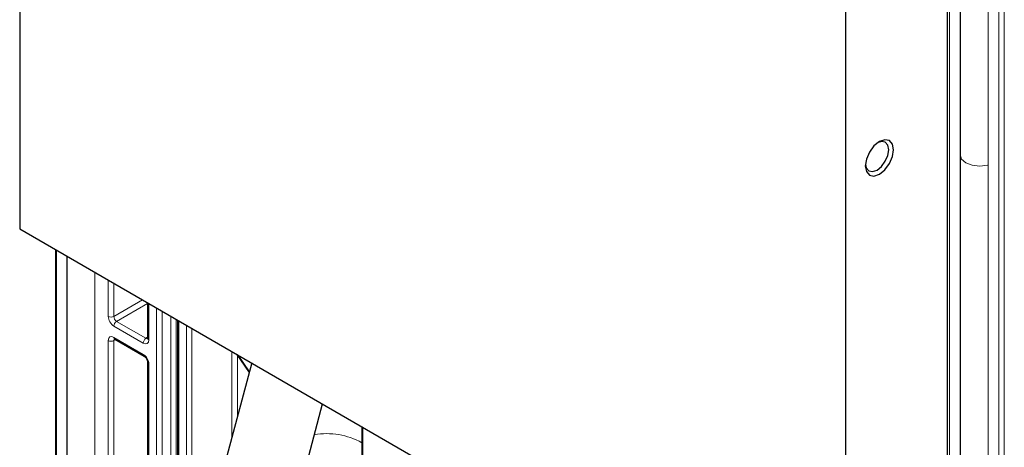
# Paper-space layout 'Blatt2' of a CAD drawing. Header units: millimetres. Extents: x 5 to 418, y 2 to 292.
# Tile 56 of 70: x 248 to 298, y 152 to 174. Entities that reach past the tile are written whole.
import ezdxf

# ---------------------------------------------------------------- set-up
doc = ezdxf.new("R2010")
doc.units = ezdxf.units.MM

psp = doc.layouts.new('Blatt2')

# ---------------------------------------------------------------- linework, layer by layer
at = {"color": 7, "linetype": 'Continuous', "lineweight": 25}
for p, q in [((248.446, 236.121), (248.446, 163.285)), ((295.442, 214.638), (295.442, 141.802)), ((296.095, 213.425), (296.095, 167.045)), ((290.307, 139.12), (290.307, 211.955)), ((296.095, 167.045), (296.095, 120.666)), ((248.446, 163.285), (290.307, 139.12)), ((250.258, 162.239), (250.258, 141.383)), ((250.841, 161.903), (250.841, 146.791)), ((254.93, 159.542), (254.93, 157.75)), ((256.446, 158.667), (256.446, 146.927)), ((253.259, 157.705), (254.747, 156.846)), ((253.262, 157.704), (253.259, 157.705)), ((259.444, 156.937), (260.073, 156.013)), ((254.93, 156.529), (254.93, 149.911)), ((260.202, 156.499), (256.104, 141.129)), ((259.969, 140.098), (263.79, 154.428)), ((265.777, 153.281), (265.777, 150.551))]:
    psp.add_line(p, q, dxfattribs=at)
at = {"color": 7, "linetype": 'Continuous', "lineweight": 18}
for p, q in [((298.053, 113.744), (298.053, 222.18)), ((298.334, 222.179), (298.334, 113.742)), ((295.56, 214.475), (295.56, 141.639)), ((297.517, 120.095), (297.517, 212.855)), ((250.317, 162.206), (250.317, 141.301)), ((252.262, 161.082), (252.262, 146.221)), ((252.935, 158.854), (252.935, 160.694)), ((253.215, 160.532), (253.215, 158.853)), ((253.215, 158.853), (254.67, 159.693)), ((254.93, 159.516), (253.357, 158.608)), ((254.989, 159.509), (254.989, 157.668)), ((255.379, 147.496), (255.379, 159.284)), ((255.659, 159.122), (255.659, 147.495)), ((256.096, 147.738), (256.096, 158.87)), ((256.376, 158.708), (256.376, 147.737)), ((254.706, 157.505), (253.218, 158.364)), ((253.357, 158.608), (254.845, 157.749)), ((256.505, 158.633), (256.505, 146.846)), ((256.895, 150.852), (256.895, 158.408)), ((257.175, 158.246), (257.175, 150.851)), ((253.304, 157.679), (253.215, 157.632)), ((253.218, 157.797), (254.706, 156.937)), ((254.845, 157.749), (254.93, 157.801)), ((252.935, 151.015), (252.935, 157.633)), ((253.215, 157.632), (253.215, 151.014)), ((259.194, 152.72), (259.194, 157.081)), ((259.475, 156.891), (259.475, 153.771)), ((259.518, 156.894), (260.085, 156.06)), ((254.989, 156.448), (254.989, 149.83)), ((265.836, 153.247), (265.836, 150.47))]:
    psp.add_line(p, q, dxfattribs=at)
at = {"color": 7, "linetype": 'Continuous', "lineweight": 25, "flags": 128}
for points in [[(292.004, 166.057), (292.277, 166.278), (292.509, 166.59), (292.664, 166.947), (292.718, 167.294), (292.664, 167.578), (292.509, 167.757), (292.277, 167.802), (292.004, 167.707), (291.731, 167.486), (291.499, 167.174), (291.344, 166.817), (291.29, 166.47), (291.344, 166.185), (291.499, 166.007), (291.731, 165.962), (292.004, 166.057)], [(291.884, 166.265), (292.111, 166.449), (292.304, 166.709), (292.433, 167.006), (292.478, 167.294), (292.433, 167.531), (292.304, 167.679), (292.111, 167.716), (291.941, 167.667)], [(291.293, 166.544), (291.335, 166.372), (291.464, 166.224), (291.657, 166.186), (291.884, 166.265)]]:
    psp.add_lwpolyline(points, dxfattribs=at)
at = {"color": 7, "linetype": 'Continuous', "lineweight": 18, "flags": 128}
psp.add_lwpolyline([(297.475, 166.511), (297.095, 166.468), (296.713, 166.512), (296.388, 166.637), (296.171, 166.824), (296.095, 167.045)], dxfattribs=at)
at = {"color": 7, "linetype": 'Continuous', "lineweight": 18}
for centre, radius, start, end in [((253.076, 159.128), 0.308, 242.6565, 296.7662), ((253.525, 158.35), 0.308, 123.2297, 177.3477), ((253.316, 157.786), 0.0988, 173.763, 234.9248), ((255.014, 157.491), 0.308, 123.2297, 177.3477), ((255.026, 157.757), 0.0961, 184.1293, 247.1908), ((253.076, 157.907), 0.308, 242.6565, 296.7662), ((254.807, 156.928), 0.101, 174.5217, 233.3135), ((255.031, 156.54), 0.101, 186.7958, 245.4734), ((264.021, 149.363), 3.561, 60.4403, 100.4795)]:
    psp.add_arc(centre, radius, start, end, dxfattribs=at)
for centre, major_axis, ratio, start_param, end_param in [((253.218, 158.691), (-0.2, 0.346), 0.577557, 0.785632, 2.356124), ((253.359, 158.773), (-0.1, 0.173), 0.598058, 0.785633, 2.356125), ((253.218, 157.47), (-0.2, 0.347), 0.577206, 5.498021, 7.068512), ((253.359, 157.552), (-0.105, 0.17), 0.576506, 6.236414, 7.051126), ((254.706, 157.832), (-0.2, 0.347), 0.577206, 2.356428, 3.92692), ((254.847, 157.913), (-0.095, 0.176), 0.576503, 2.373814, 3.17003), ((254.706, 156.611), (-0.2, 0.346), 0.577557, 3.927224, 5.497716)]:
    psp.add_ellipse(centre, major_axis=major_axis, ratio=ratio, start_param=start_param, end_param=end_param, dxfattribs=at)
at = {"color": 7, "linetype": 'Continuous', "lineweight": 25}
for points, knots in [([(253.233, 157.716), (253.234, 157.717), (253.235, 157.717), (253.251, 157.709), (253.259, 157.705)], [0, 0, 0, 0, 0.52578, 1, 1, 1, 1]), ([(254.93, 157.75), (254.929, 157.739), (254.928, 157.721), (254.928, 157.722), (254.928, 157.723)], [0, 0, 0, 0, 0.588062, 1, 1, 1, 1]), ([(254.747, 156.846), (254.76, 156.838), (254.785, 156.821), (254.832, 156.773), (254.876, 156.709), (254.911, 156.636), (254.928, 156.57), (254.93, 156.541), (254.93, 156.529)], [0, 0, 0, 0, 0.154844, 0.318027, 0.496627, 0.684093, 0.869736, 1, 1, 1, 1])]:
    psp.add_open_spline(points, degree=3, knots=knots, dxfattribs=at)

doc.saveas('drawing.dxf')
